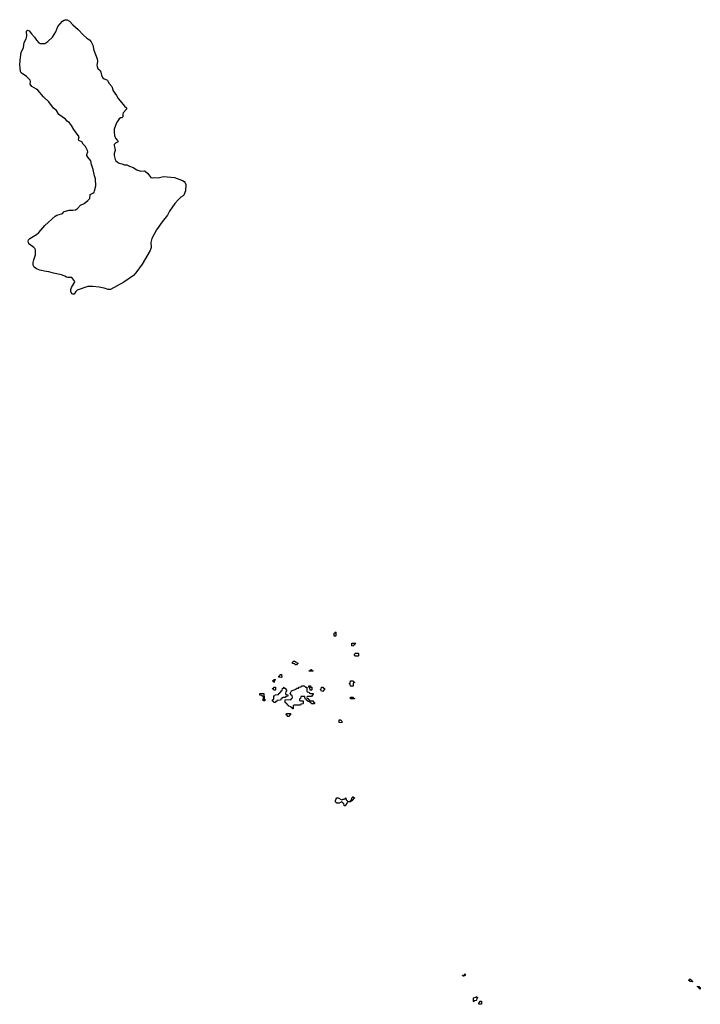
# Model space of a CAD drawing. Header units: inches. Extents: x 2381442 to 2565767, y 380187 to 487173.
# Tile 5 of 11: x 2534144 to 2544974, y 400586 to 416253. Entities that reach past the tile are written whole.
import ezdxf

# ---------------------------------------------------------------- set-up
doc = ezdxf.new("R2010")
doc.units = ezdxf.units.IN
doc.header["$MEASUREMENT"] = 0
for name, color, linetype in [('C5430', 7, 'Continuous'), ('C5431', 7, 'Continuous'), ('C5440', 7, 'Continuous')]:
    doc.layers.add(name, color=color, linetype=linetype)

msp = doc.modelspace()

# ---------------------------------------------------------------- linework, layer by layer
at = {"layer": 'C5430', "color": 6}
for points in [[(2539150, 406446), (2539148, 406450), (2539149, 406491), (2539162, 406498), (2539170, 406512), (2539174, 406510), (2539174, 406450), (2539170, 406446)], [(2539450, 406286), (2539428, 406288), (2539430, 406334), (2539493, 406333), (2539490, 406326), (2539478, 406322), (2539470, 406306), (2539458, 406302)], [(2539490, 406126), (2539466, 406150), (2539490, 406174), (2539530, 406172), (2539534, 406170), (2539534, 406130), (2539530, 406126)], [(2538550, 405988), (2538528, 405988), (2538522, 406002), (2538487, 406007), (2538486, 406030), (2538510, 406051), (2538533, 406033), (2538552, 406032), (2538558, 406018), (2538574, 406010), (2538558, 406002)], [(2538310, 405786), (2538266, 405790), (2538268, 405810), (2538286, 405814), (2538290, 405834), (2538310, 405834), (2538312, 405830), (2538314, 405790)], [(2538750, 405886), (2538748, 405890), (2538762, 405898), (2538766, 405910), (2538788, 405912), (2538794, 405910), (2538798, 405898), (2538814, 405890), (2538810, 405886)], [(2538210, 405388), (2538189, 405389), (2538182, 405402), (2538166, 405410), (2538166, 405430), (2538182, 405438), (2538186, 405450), (2538187, 405493), (2538202, 405498), (2538210, 405512), (2538262, 405518), (2538266, 405530), (2538282, 405538), (2538290, 405554), (2538302, 405558), (2538310, 405574), (2538322, 405578), (2538328, 405612), (2538342, 405618), (2538350, 405634), (2538358, 405618), (2538370, 405614), (2538378, 405598), (2538392, 405592), (2538392, 405568), (2538378, 405562), (2538374, 405530), (2538378, 405518), (2538413, 405513), (2538413, 405487), (2538378, 405482), (2538370, 405466), (2538330, 405466), (2538318, 405462), (2538313, 405447), (2538298, 405442), (2538293, 405427), (2538238, 405422), (2538234, 405410), (2538218, 405402)], [(2538190, 405706), (2538182, 405722), (2538170, 405726), (2538168, 405732), (2538182, 405738), (2538188, 405752), (2538210, 405754), (2538213, 405747), (2538198, 405742), (2538194, 405710)], [(2538190, 405586), (2538182, 405602), (2538168, 405608), (2538170, 405614), (2538182, 405618), (2538190, 405634), (2538210, 405634), (2538214, 405630), (2538214, 405590), (2538210, 405586)], [(2538770, 405534), (2538810, 405534), (2538814, 405530), (2538810, 405506), (2538798, 405502), (2538790, 405486), (2538730, 405486), (2538718, 405482), (2538714, 405470), (2538718, 405458), (2538733, 405453), (2538738, 405438), (2538754, 405430), (2538758, 405418), (2538770, 405414), (2538810, 405414), (2538818, 405398), (2538834, 405390), (2538834, 405370), (2538830, 405366), (2538788, 405368), (2538782, 405382), (2538766, 405390), (2538762, 405402), (2538730, 405406), (2538722, 405422), (2538707, 405427), (2538702, 405442), (2538687, 405447), (2538682, 405482), (2538670, 405486), (2538630, 405486), (2538618, 405482), (2538614, 405450), (2538598, 405442), (2538594, 405430), (2538598, 405418), (2538610, 405414), (2538653, 405413), (2538654, 405370), (2538650, 405366), (2538618, 405362), (2538610, 405348), (2538510, 405346), (2538498, 405342), (2538494, 405330), (2538494, 405290), (2538490, 405288), (2538482, 405302), (2538466, 405310), (2538462, 405322), (2538426, 405330), (2538422, 405342), (2538410, 405346), (2538402, 405362), (2538386, 405370), (2538382, 405382), (2538366, 405390), (2538367, 405433), (2538450, 405434), (2538462, 405438), (2538467, 405453), (2538482, 405458), (2538486, 405470), (2538482, 405502), (2538467, 405507), (2538446, 405530), (2538470, 405574), (2538510, 405592), (2538542, 405598), (2538550, 405614), (2538582, 405618), (2538590, 405634), (2538622, 405638), (2538630, 405654), (2538670, 405654), (2538690, 405634), (2538713, 405633), (2538714, 405570), (2538718, 405558), (2538750, 405554), (2538758, 405538)], [(2538790, 405586), (2538767, 405587), (2538762, 405622), (2538746, 405630), (2538747, 405653), (2538770, 405652), (2538774, 405634), (2538792, 405630), (2538794, 405590)], [(2538970, 405566), (2538947, 405567), (2538942, 405582), (2538928, 405588), (2538930, 405594), (2538942, 405598), (2538946, 405630), (2538950, 405634), (2538970, 405634), (2538978, 405618), (2538992, 405612), (2538992, 405588), (2538978, 405582)], [(2539410, 405646), (2539406, 405650), (2539402, 405682), (2539388, 405690), (2539402, 405698), (2539410, 405732), (2539450, 405734), (2539458, 405718), (2539472, 405712), (2539470, 405706), (2539458, 405702), (2539453, 405687), (2539450, 405646)], [(2538030, 405409), (2538022, 405422), (2538008, 405430), (2538022, 405438), (2538026, 405450), (2538022, 405482), (2538010, 405486), (2538002, 405502), (2537967, 405507), (2537966, 405530), (2537990, 405534), (2538031, 405530), (2538034, 405450), (2538038, 405438), (2538054, 405430), (2538038, 405422)], [(2539470, 405446), (2539408, 405448), (2539406, 405470), (2539410, 405474), (2539450, 405474), (2539458, 405458), (2539474, 405450)], [(2538410, 405166), (2538402, 405182), (2538386, 405190), (2538389, 405211), (2538451, 405211), (2538454, 405190), (2538438, 405182), (2538430, 405166)], [(2539270, 405066), (2539229, 405069), (2539227, 405113), (2539250, 405112), (2539270, 405094)], [(2539310, 403746), (2539306, 403750), (2539302, 403782), (2539290, 403786), (2539270, 403806), (2539228, 403788), (2539190, 403788), (2539175, 403795), (2539169, 403809), (2539169, 403830), (2539174, 403846), (2539189, 403870), (2539214, 403870), (2539270, 403842), (2539292, 403852), (2539308, 403852), (2539322, 403858), (2539330, 403874), (2539334, 403870), (2539338, 403838), (2539354, 403830), (2539358, 403818), (2539390, 403814), (2539402, 403818), (2539406, 403830), (2539422, 403838), (2539430, 403874), (2539442, 403878), (2539446, 403890), (2539453, 403893), (2539458, 403878), (2539470, 403874), (2539470, 403866), (2539458, 403862), (2539450, 403846), (2539438, 403842), (2539430, 403826), (2539418, 403822), (2539414, 403810), (2539373, 403807), (2539358, 403802), (2539354, 403790), (2539333, 403767), (2539330, 403746)]]:
    msp.add_lwpolyline(points, close=True, dxfattribs=at)
at = {"layer": 'C5431', "color": 6}
msp.add_lwpolyline([(2535810, 413945), (2535850, 413945), (2535890, 413923), (2535950, 413904), (2536010, 413862), (2536070, 413844), (2536126, 413846), (2536142, 413842), (2536184, 413804), (2536230, 413740), (2536250, 413736), (2536290, 413744), (2536350, 413738), (2536430, 413757), (2536610, 413740), (2536736, 413696), (2536760, 413680), (2536779, 413659), (2536790, 413630), (2536780, 413530), (2536757, 413463), (2536747, 413450), (2536710, 413427), (2536670, 413390), (2536612, 413330), (2536530, 413205), (2536496, 413144), (2536410, 413037), (2536322, 412910), (2536248, 412770), (2536232, 412710), (2536235, 412630), (2536218, 412582), (2536095, 412365), (2535994, 412226), (2535956, 412184), (2535803, 412077), (2535590, 411960), (2535550, 411958), (2535490, 411982), (2535410, 411995), (2535310, 412006), (2535230, 412007), (2535058, 411950), (2535036, 411930), (2535010, 411887), (2534990, 411884), (2534978, 411890), (2534963, 411910), (2534957, 411930), (2534958, 411962), (2534966, 411994), (2535019, 412070), (2535021, 412090), (2534973, 412150), (2534910, 412150), (2534890, 412155), (2534864, 412170), (2534808, 412192), (2534680, 412220), (2534610, 412243), (2534565, 412245), (2534467, 412267), (2534410, 412291), (2534376, 412316), (2534360, 412350), (2534359, 412390), (2534367, 412433), (2534394, 412510), (2534395, 412590), (2534386, 412610), (2534367, 412630), (2534289, 412689), (2534281, 412730), (2534287, 412753), (2534306, 412774), (2534410, 412835), (2534450, 412865), (2534543, 412977), (2534710, 413129), (2534737, 413143), (2534810, 413162), (2534823, 413170), (2534850, 413199), (2534871, 413209), (2534930, 413221), (2534990, 413220), (2535031, 413229), (2535065, 413250), (2535110, 413304), (2535170, 413327), (2535230, 413374), (2535259, 413410), (2535268, 413470), (2535310, 413494), (2535327, 413510), (2535336, 413530), (2535354, 413610), (2535350, 413719), (2535332, 413770), (2535311, 413870), (2535285, 413950), (2535274, 414010), (2535226, 414066), (2535215, 414090), (2535214, 414110), (2535227, 414150), (2535223, 414170), (2535190, 414234), (2535154, 414274), (2535134, 414310), (2535087, 414330), (2535080, 414350), (2535088, 414390), (2535004, 414504), (2534970, 414569), (2534938, 414610), (2534900, 414640), (2534871, 414671), (2534766, 414746), (2534730, 414808), (2534684, 414844), (2534610, 414946), (2534525, 415025), (2534432, 415132), (2534410, 415150), (2534339, 415190), (2534312, 415230), (2534318, 415270), (2534310, 415290), (2534250, 415352), (2534169, 415410), (2534159, 415430), (2534154, 415490), (2534144, 415530), (2534151, 415610), (2534169, 415730), (2534203, 415810), (2534215, 415890), (2534245, 415950), (2534256, 415990), (2534250, 416070), (2534270, 416085), (2534296, 416076), (2534330, 416031), (2534378, 415978), (2534410, 415929), (2534450, 415886), (2534470, 415874), (2534510, 415873), (2534543, 415877), (2534594, 415906), (2534664, 415976), (2534721, 416059), (2534750, 416146), (2534826, 416230), (2534850, 416247), (2534870, 416253), (2534898, 416250), (2534935, 416230), (2534988, 416170), (2535076, 416096), (2535155, 416010), (2535210, 415962), (2535254, 415934), (2535280, 415900), (2535308, 415850), (2535325, 415770), (2535378, 415630), (2535381, 415590), (2535372, 415530), (2535375, 415510), (2535390, 415475), (2535423, 415443), (2535438, 415418), (2535452, 415350), (2535467, 415330), (2535490, 415312), (2535530, 415297), (2535544, 415284), (2535570, 415236), (2535610, 415190), (2535630, 415119), (2535685, 415045), (2535710, 414998), (2535743, 414963), (2535810, 414875), (2535844, 414850), (2535845, 414830), (2535792, 414770), (2535786, 414750), (2535787, 414710), (2535770, 414694), (2535750, 414691), (2535726, 414674), (2535686, 414610), (2535649, 414510), (2535646, 414466), (2535654, 414410), (2535670, 414370), (2535703, 414330), (2535709, 414310), (2535669, 414291), (2535649, 414270), (2535647, 414250), (2535660, 414210), (2535664, 414170), (2535650, 414122), (2535649, 414090), (2535665, 414030), (2535675, 414010), (2535694, 413990), (2535725, 413970), (2535770, 413960)], close=True, dxfattribs=at)
at = {"layer": 'C5440', "color": 6}
for points in [[(2541210, 401029), (2541202, 401042), (2541190, 401046), (2541189, 401051), (2541226, 401054), (2541226, 401066), (2541233, 401073), (2541230, 401046), (2541218, 401042)], [(2544850, 400946), (2544810, 400948), (2544802, 400962), (2544790, 400966), (2544788, 400972), (2544802, 400978), (2544806, 400990), (2544814, 400990), (2544818, 400978), (2544830, 400974), (2544838, 400958), (2544854, 400950)], [(2544970, 400826), (2544962, 400842), (2544950, 400846), (2544942, 400862), (2544930, 400866), (2544930, 400874), (2544954, 400870), (2544958, 400858), (2544970, 400854), (2544974, 400830)], [(2541370, 400626), (2541366, 400630), (2541366, 400690), (2541402, 400698), (2541406, 400710), (2541412, 400712), (2541418, 400698), (2541434, 400690), (2541418, 400682), (2541414, 400650), (2541410, 400646), (2541378, 400642)], [(2541490, 400586), (2541448, 400588), (2541448, 400612), (2541462, 400618), (2541470, 400634), (2541490, 400634), (2541494, 400630), (2541494, 400590)]]:
    msp.add_lwpolyline(points, close=True, dxfattribs=at)

doc.saveas('drawing.dxf')
